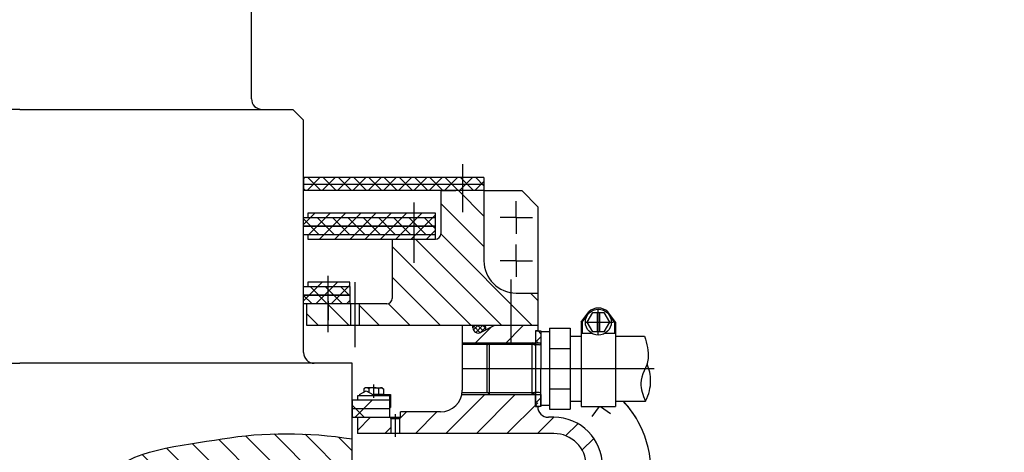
# Model space of a CAD drawing. Header units: millimetres. Extents: x 452087 to 582075, y 10891 to 81641.
# Tile 232 of 256: x 548181 to 549093, y 43923 to 44324. Entities that reach past the tile are written whole.
import ezdxf

# ---------------------------------------------------------------- set-up
doc = ezdxf.new("R2010")
doc.units = ezdxf.units.MM
for name, pattern in [('K5LT_AXLED', [19.5, 15, -1.5, 1.5, -1.5]), ('K5LT_BASIC', [0]), ('K5LT_DASHED', [6, 4, -2]), ('K5LT_THIN', [0]), ('K5LT_THIN_INCLUDED_TO_HATCHING', [0])]:
    doc.linetypes.add(name, pattern=pattern)
for name, color, linetype, true_color in [('C', 4, 'Continuous', 0x00ffff), ('CONTOUR', 1, 'Continuous', 0xff0000), ('FOR', 7, 'Continuous', 0xffffff), ('G', 3, 'Continuous', 0x00ff00), ('OSI', 2, 'Continuous', 0xffff00), ('R', 1, 'Continuous', 0xff0000), ('WELDING', 7, 'Continuous', 0xffffff)]:
    doc.layers.add(name, color=color, linetype=linetype, true_color=true_color)
doc.layers.add('ГТО-2_Штриховка', color=252, linetype='Continuous', lineweight=18)
doc.layers.add('Системный слой', color=7, linetype='Continuous')
pattern_1 = [(45, (-1053.15, 4503.286), (-14.14214, 14.14214), [])]
pattern_2 = [(315, (-1053.15, 4503.286), (14.14214, 14.14214), [])]
pattern_3 = [(45, (-1053.149, 4503.286), (-7.071068, 7.071068), []), (135, (-1053.149, 4503.286), (-7.071068, -7.071068), [])]
pattern_4 = [(45, (-1053.149, 4503.286), (-7.071068, 7.071068), [])]

# ---------------------------------------------------------------- blocks, each defined once
blk = doc.blocks.new('U37')
at = {"layer": 'OSI', "linetype": 'K5LT_AXLED'}
for q in [(151.335, 259.169), (149.835, 257.669), (151.335, 256.169), (152.835, 257.669)]:
    blk.add_line((151.335, 257.669), q, dxfattribs=at)
blk = doc.blocks.new('U38')
at = {"layer": 'OSI', "linetype": 'K5LT_AXLED'}
for q in [(151.335, 263.169), (149.835, 261.669), (151.335, 260.169), (152.835, 261.669)]:
    blk.add_line((151.335, 261.669), q, dxfattribs=at)
blk = doc.blocks.new('U288')
at = {"layer": 'G', "linetype": 'K5LT_BASIC'}
for p, q in [((137.355, 245.909), (137.191, 245.815)), ((137.191, 245.815), (137.191, 245.486)), ((138.115, 245.909), (137.355, 245.909)), ((137.653, 245.815), (137.653, 245.493)), ((138.115, 245.909), (138.875, 245.909)), ((138.577, 245.814), (138.577, 245.269)), ((138.875, 245.909), (139.039, 245.814)), ((139.039, 245.814), (139.039, 245.269)), ((138.041, 245.269), (138.115, 245.269)), ((139.039, 245.269), (138.115, 245.269))]:
    blk.add_line(p, q, dxfattribs=at)
for centre, radius, start, end in [((137.431, 245.579), 0.324, 46.66216, 119.11291), ((138.115, 244.734), 1.175, 89.97893, 113.11625), ((138.115, 244.734), 1.175, 66.84162, 89.97893), ((138.799, 245.579), 0.324, 60.84496, 133.29571)]:
    blk.add_arc(centre, radius, start, end, dxfattribs=at)
at = {"layer": 'OSI', "linetype": 'K5LT_AXLED'}
blk.add_line((138.115, 246.209), (138.115, 244.969), dxfattribs=at)
blk = doc.blocks.new('U289')
at = {"layer": 'G', "linetype": 'K5LT_BASIC'}
for p, q in [((136.815, 245.269), (137.428, 245.623)), ((137.428, 245.623), (138.041, 245.269)), ((136.815, 245.269), (136.815, 245.169)), ((138.041, 245.269), (139.665, 245.269)), ((139.665, 245.269), (139.665, 244.069)), ((139.615, 244.069), (139.665, 244.069))]:
    blk.add_line(p, q, dxfattribs=at)
blk = doc.blocks.new('U291')
at = {"layer": 'C', "linetype": 'K5LT_THIN_INCLUDED_TO_HATCHING'}
for p, q in [((154.415, 251.419), (154.415, 245.793)), ((154.415, 245.793), (154.415, 243.919))]:
    blk.add_line(p, q, dxfattribs=at)
blk = doc.blocks.new('U292')
at = {"layer": 'C', "linetype": 'K5LT_THIN_INCLUDED_TO_HATCHING'}
for p, q in [((157.335, 250.963), (158.307, 250.963)), ((159.563, 250.963), (160.535, 250.963))]:
    blk.add_line(p, q, dxfattribs=at)
blk = doc.blocks.new('U290')
at = {"layer": 'FOR'}
h = blk.add_hatch(dxfattribs=at)
h.set_pattern_fill('НЕМЕТАЛЛ', color=256, angle=45, style=0, pattern_type=0)
h.set_pattern_definition([(45, (0, 0), (-0.7071068, 0.7071068), []), (135, (0, 0), (-0.7071068, -0.7071068), [])])
h.paths.add_polyline_path([(153.615, 251.069), (153.615, 250.069), (153.115, 250.069), (153.115, 251.169), (153.615, 251.169)])
h.paths.add_polyline_path([(153.115, 244.169), (153.115, 245.269), (153.615, 245.269), (153.615, 244.269), (153.615, 244.169), (153.315, 244.169)])
at = {"layer": 'C', "linetype": 'K5LT_THIN_INCLUDED_TO_HATCHING'}
for p, q in [((158.835, 252.886), (158.835, 251.086)), ((159.035, 252.886), (159.035, 251.086)), ((157.335, 251.986), (157.335, 247.669))]:
    blk.add_line(p, q, dxfattribs=at)
for start, end in [(90, 133.06683), (46.93317, 90)]:
    blk.add_arc((158.935, 251.986), 1.3, start, end, dxfattribs=at)
at = {"layer": 'CONTOUR', "linetype": 'K5LT_THIN_INCLUDED_TO_HATCHING'}
for points in [[(153.315, 251.169), (153.115, 251.169), (153.115, 249.869)], [(153.115, 245.469), (153.115, 244.169), (153.315, 244.169)], [(153.115, 245.469), (153.115, 244.169), (153.315, 244.169)]]:
    blk.add_lwpolyline(points, dxfattribs=at)
at = {"layer": 'OSI', "linetype": 'K5LT_AXLED'}
for p, q in [((158.935, 250.786), (158.935, 253.186)), ((157.691, 251.986), (160.296, 251.986))]:
    blk.add_line(p, q, dxfattribs=at)
at = {"layer": 'R', "linetype": 'K5LT_THIN_INCLUDED_TO_HATCHING'}
for p, q in [((157.335, 251.986), (158.047, 252.936)), ((157.896, 251.986), (158.416, 252.886)), ((158.416, 252.886), (159.455, 252.886)), ((159.455, 252.886), (159.974, 251.986)), ((160.535, 251.986), (159.823, 252.936)), ((157.435, 251.986), (157.975, 252.706)), ((157.435, 251.986), (157.435, 250.963)), ((158.416, 251.086), (157.896, 251.986)), ((159.974, 251.986), (159.455, 251.086)), ((160.435, 251.986), (159.895, 252.706)), ((160.435, 251.986), (160.435, 250.963)), ((160.535, 251.986), (160.535, 244.175)), ((153.115, 251.169), (153.115, 244.169)), ((153.315, 251.169), (153.115, 251.169)), ((153.315, 251.169), (153.115, 251.169)), ((153.115, 251.169), (153.615, 251.169)), ((153.615, 251.169), (153.615, 247.669)), ((154.415, 251.069), (153.615, 251.069)), ((154.415, 251.419), (156.315, 251.419)), ((156.315, 251.419), (156.315, 245.793)), ((159.455, 251.086), (158.416, 251.086)), ((148.865, 250.069), (148.615, 249.819)), ((148.865, 250.069), (148.615, 249.819)), ((148.865, 250.069), (152.815, 250.069)), ((148.865, 245.269), (148.865, 250.069)), ((152.765, 250.069), (152.815, 250.069)), ((152.986, 249.898), (152.815, 250.069)), ((152.815, 250.069), (153.115, 250.069)), ((152.986, 249.898), (152.815, 250.069)), ((152.815, 245.269), (152.815, 250.069)), ((153.115, 250.069), (153.615, 250.069)), ((153.115, 249.869), (153.115, 250.069)), ((153.115, 249.869), (153.115, 250.069)), ((156.315, 250.669), (157.335, 250.67)), ((160.535, 250.674), (163.201, 250.677)), ((148.615, 249.819), (148.615, 245.519)), ((148.615, 249.819), (148.615, 245.519)), ((152.973, 249.911), (153.115, 249.911)), ((153.455, 249.869), (153.056, 249.869)), ((153.455, 249.869), (153.056, 249.869)), ((154.415, 249.545), (156.315, 249.544)), ((153.115, 247.669), (153.115, 247.672)), ((153.315, 247.669), (153.315, 247.669)), ((153.615, 244.269), (153.615, 247.669)), ((156.315, 247.669), (156.315, 243.919)), ((157.335, 247.669), (157.335, 244.175)), ((148.865, 245.269), (148.615, 245.519)), ((148.865, 245.269), (148.615, 245.519)), ((152.986, 245.44), (152.815, 245.269)), ((152.986, 245.44), (152.815, 245.269)), ((153.455, 245.469), (153.056, 245.469)), ((153.455, 245.469), (153.056, 245.469)), ((153.115, 244.169), (153.115, 245.469)), ((154.415, 245.793), (156.315, 245.794)), ((148.865, 245.269), (152.815, 245.269)), ((152.765, 245.269), (152.815, 245.269)), ((152.815, 245.269), (153.115, 245.269)), ((152.973, 245.427), (153.115, 245.427)), ((153.115, 244.169), (153.115, 245.269)), ((153.115, 245.269), (153.615, 245.269)), ((153.615, 245.269), (153.615, 244.269)), ((156.315, 244.669), (157.335, 244.67)), ((160.535, 244.674), (163.315, 244.677)), ((153.115, 244.169), (153.315, 244.169)), ((153.115, 244.169), (153.443, 244.169)), ((153.615, 244.169), (153.115, 244.169)), ((153.615, 244.269), (153.615, 244.169)), ((154.415, 244.269), (153.615, 244.269)), ((154.415, 243.919), (156.315, 243.919)), ((157.335, 244.175), (160.535, 244.175))]:
    blk.add_line(p, q, dxfattribs=at)
at = {"layer": 'R', "linetype": 'K5LT_THIN'}
blk.add_line((152.465, 250.069), (152.765, 250.069), dxfattribs=at)
at = {"layer": 'R', "linetype": 'K5LT_THIN_INCLUDED_TO_HATCHING'}
for centre, radius, start, end in [((158.935, 251.986), 1.2, 90, 89.99999), ((153.455, 250.029), 0.16, 270, 0), ((153.455, 250.029), 0.16, 270, 0), ((153.056, 249.969), 0.1, 225, 270), ((153.056, 249.969), 0.1, 225, 270), ((153.056, 245.369), 0.1, 90, 135), ((153.056, 245.369), 0.1, 90, 135), ((153.455, 245.309), 0.16, 0, 90), ((153.455, 245.309), 0.16, 0, 90)]:
    blk.add_arc(centre, radius, start, end, dxfattribs=at)
at = {"layer": 'WELDING', "linetype": 'K5LT_THIN_INCLUDED_TO_HATCHING'}
for points, knots in [([(163.201, 250.677), (163.463, 249.978), (163.577, 249.287), (163.544, 248.606), (163.508, 247.836), (162.844, 247.092), (162.869, 246.33), (162.888, 245.781), (163.036, 245.23), (163.315, 244.677)], [0, 0, 0, 0, 1, 1, 1, 2, 2, 2, 3, 3, 3, 3]), ([(163.315, 244.677), (163.63, 245.306), (163.786, 245.932), (163.784, 246.555), (163.782, 247.076), (163.67, 247.596), (163.447, 248.113)], [0, 0, 0, 0, 1, 1, 1, 2, 2, 2, 2])]:
    blk.add_open_spline(points, degree=3, knots=knots, dxfattribs=at)
at = {"layer": 'C'}
for name in ['U291', 'U292']:
    blk.add_blockref(name, (0, 0), dxfattribs=at)
blk = doc.blocks.new('U293')
at = {"layer": 'G', "linetype": 'K5LT_BASIC'}
for p, q in [((147.315, 251.469), (147.315, 251.669)), ((149.315, 251.669), (148.041, 251.023))]:
    blk.add_line(p, q, dxfattribs=at)
blk.add_arc((147.815, 251.469), 0.5, 180, 296.88826, dxfattribs=at)
blk = doc.blocks.new('U295')
at = {"layer": 'R', "linetype": 'K5LT_DASHED'}
for p, q in [((147.356, 251.27), (147.755, 251.669)), ((147.996, 251.003), (147.386, 251.613)), ((147.569, 251.034), (148.204, 251.669)), ((148.289, 251.159), (147.779, 251.669)), ((147.982, 250.998), (148.502, 251.518)), ((148.517, 251.38), (148.228, 251.669))]:
    blk.add_line(p, q, dxfattribs=at)
blk = doc.blocks.new('U294')
at = {"layer": 'R', "linetype": 'K5LT_THIN'}
for centre, radius, start, end in [((147.535, 251.45), 0.221, 82.42574, 175.08124), ((148.276, 251.424), 0.245, 312.35397, 89.6051)]:
    blk.add_arc(centre, radius, start, end, dxfattribs=at)
at = {"layer": 'Системный слой'}
blk.add_blockref('U295', (0, 0), dxfattribs=at)
blk = doc.blocks.new('U297')
at = {"layer": 'G', "linetype": 'K5LT_BASIC'}
for p, q in [((135.915, 255.669), (132.015, 255.669)), ((132.015, 255.669), (132.015, 255.269)), ((135.915, 255.269), (135.915, 255.669)), ((131.615, 254.469), (131.615, 255.269)), ((131.615, 255.269), (135.915, 255.269)), ((135.915, 255.269), (135.915, 254.469)), ((135.915, 254.469), (131.615, 254.469)), ((131.615, 253.669), (131.615, 254.469)), ((131.615, 254.469), (135.915, 254.469)), ((135.915, 253.669), (131.615, 253.669)), ((131.915, 251.669), (131.915, 253.669)), ((133.415, 253.669), (131.915, 253.669)), ((133.415, 253.669), (131.915, 253.669)), ((135.915, 254.469), (135.915, 253.669))]:
    blk.add_line(p, q, dxfattribs=at)
at = {"layer": 'OSI', "linetype": 'K5LT_AXLED'}
for p, q in [((133.915, 251.052), (133.915, 256.264)), ((133.915, 253.913), (133.915, 252.169))]:
    blk.add_line(p, q, dxfattribs=at)
blk = doc.blocks.new('A$C4E9A3E51')
h = blk.add_hatch()
h.set_pattern_fill('НЕМЕТАЛЛ', color=256, scale=10, angle=45, style=0, pattern_type=0)
h.set_pattern_definition(pattern_3)
h.paths.add_polyline_path([(430.2, 7150.98), (263, 7150.98), (263, 7144.98), (390.2, 7144.98), (404.2, 7144.98), (430.2, 7144.98)])
h.paths.add_polyline_path([(430.2, 7156.98), (263, 7156.98), (263, 7150.98), (430.2, 7150.98)])
h = blk.add_hatch()
h.set_pattern_fill('МЕТАЛЛ', color=256, scale=10, angle=-45, style=0, pattern_type=0)
h.set_pattern_definition(pattern_2)
h.paths.add_polyline_path([(460.17, 7049.98), (453.3, 7050.78), (446.79, 7053.14), (441, 7056.92), (436.24, 7061.93), (432.74, 7067.9), (430.7, 7074.51), (430.2, 7079.98), (430.2, 7144.98), (404.2, 7144.98), (390.2, 7144.98), (390.2, 7104.98), (389.42, 7102.29), (387.31, 7100.44), (385.2, 7099.98), (345.2, 7099.98), (345.2, 7044.98), (344.42, 7042.29), (342.31, 7040.44), (340.2, 7039.98), (315, 7039.98), (315, 7019.98), (395.2, 7019.98), (480.2, 7019.98), (480.2, 7049.98)])
h.paths.add_polyline_path([(266, 7019.98), (307, 7019.98), (307, 7039.98), (306, 7039.98), (281, 7039.98), (266, 7039.98)])
h = blk.add_hatch()
h.set_pattern_fill('НЕМЕТАЛЛ', color=256, scale=10, angle=45, style=0, pattern_type=0)
h.set_pattern_definition(pattern_3)
h.paths.add_polyline_path([(385.2, 7111.98), (263, 7111.98), (263, 7103.98), (385.2, 7103.98)])
h.paths.add_polyline_path([(385.2, 7119.98), (267, 7119.98), (263, 7119.98), (263, 7111.98), (385.2, 7111.98)])
h = blk.add_hatch()
h.set_pattern_fill('МЕТАЛЛ', color=256, scale=10, angle=45, style=0, pattern_type=0)
h.set_pattern_definition(pattern_4)
h.paths.add_polyline_path([(385.2, 7103.98), (267, 7103.98), (267, 7099.98), (385.2, 7099.98)])
h.paths.add_polyline_path([(385.2, 7123.98), (267, 7123.98), (267, 7119.98), (385.2, 7119.98)])
h = blk.add_hatch()
h.set_pattern_fill('НЕМЕТАЛЛ', color=256, scale=10, angle=45, style=0, pattern_type=0)
h.set_pattern_definition(pattern_3)
h.paths.add_polyline_path([(291, 7039.98), (306, 7039.98), (306, 7047.98), (263, 7047.98), (263, 7039.98), (266, 7039.98), (281, 7039.98)])
h.paths.add_polyline_path([(263, 7047.98), (306, 7047.98), (306, 7055.98), (263, 7055.98)])
h = blk.add_hatch()
h.set_pattern_fill('МЕТАЛЛ', color=256, scale=10, angle=45, style=0, pattern_type=0)
h.set_pattern_definition(pattern_4)
h.paths.add_polyline_path([(267, 7055.98), (306, 7055.98), (306, 7059.98), (267, 7059.98)])
h = blk.add_hatch()
h.set_pattern_fill('МЕТАЛЛ', color=256, scale=10, angle=45, style=0, pattern_type=0)
h.set_pattern_definition(pattern_1)
h.paths.add_polyline_path([(410, 7002.4), (480, 7002.4), (480, 7019.98), (452, 7019.98), (440, 7019.98), (427.26, 7013.52), (424.51, 7013), (421.91, 7014.05), (420.28, 7016.32), (420, 7017.98), (420, 7019.98), (410, 7019.98)])
h = blk.add_hatch()
h.set_pattern_fill('МЕТАЛЛ', color=256, scale=10, angle=45, style=0, pattern_type=0)
h.set_pattern_definition(pattern_1)
h.paths.add_polyline_path([(352, 6919.98), (495, 6919.98), (501.87, 6919.18), (508.37, 6916.83), (514.17, 6913.05), (518.94, 6908.05), (522.45, 6902.09), (524.49, 6895.48), (525, 6889.98), (525, 6839.98), (605, 6839.98), (605, 6859.98), (550, 6859.98), (546.1, 6860.77), (542.82, 6863.02), (540.67, 6866.37), (540, 6869.98), (540, 6889.98), (539.2, 6898.42), (536.83, 6906.55), (532.98, 6914.11), (527.78, 6920.8), (521.42, 6926.4), (514.12, 6930.71), (506.15, 6933.57), (497.77, 6934.89), (495, 6934.98), (490, 6934.98), (486.1, 6935.77), (482.82, 6938.02), (480.67, 6941.37), (480, 6944.98), (480, 6955.98), (409.59, 6955.98), (407.7, 6950.66), (404.39, 6946.09), (399.94, 6942.62), (394.7, 6940.54), (390, 6939.98), (353, 6939.98), (353, 6934.98), (352, 6933.98)])
h.paths.add_polyline_path([(313, 6919.98), (344, 6919.98), (344, 6933.98), (343, 6934.98), (313, 6934.98)])
h = blk.add_hatch()
h.set_pattern_fill('НЕМЕТАЛЛ', color=256, scale=10, angle=45, style=0, pattern_type=0)
h.set_pattern_definition([(45, (-1053.15, 4503.286), (-21.2132, 21.2132), []), (135, (-1053.15, 4503.286), (-21.2132, -21.2132), [])])
h.paths.add_polyline_path([(343, 6950.98), (308, 6950.98), (308, 6942.98), (343, 6942.98)])
h.paths.add_polyline_path([(343, 6942.98), (308, 6942.98), (308, 6934.98), (313, 6934.98), (343, 6934.98)])
h = blk.add_hatch()
h.set_pattern_fill('МЕТАЛЛ', color=256, scale=10, angle=-45, style=0, pattern_type=0)
h.set_pattern_definition(pattern_2)
edge = h.paths.add_edge_path()
edge.add_line((80.78, 6879.98), (76.7, 6873.43))
edge.add_line((76.7, 6873.43), (73.49, 6865.41))
edge.add_line((73.49, 6865.41), (71.17, 6855.69))
edge.add_line((71.17, 6855.69), (69.71, 6843.83))
edge.add_line((69.71, 6843.83), (69.1, 6828.82))
edge.add_line((69.1, 6828.82), (69.22, 6807.15))
edge.add_line((69.22, 6807.15), (68.79, 6781.67))
edge.add_line((68.79, 6781.67), (68.54, 6778.46))
edge.add_line((68.54, 6778.46), (62.89, 6708.69))
edge.add_line((62.89, 6708.69), (60.29, 6655.6))
edge.add_line((60.29, 6655.6), (60.16, 6616.26))
edge.add_line((60.16, 6616.26), (61.73, 6582.6))
edge.add_line((61.73, 6582.6), (64.79, 6552.5))
edge.add_line((64.79, 6552.5), (65.61, 6546.53))
edge.add_line((65.61, 6546.53), (70.44, 6518.41))
edge.add_line((70.44, 6518.41), (77.07, 6489.01))
edge.add_line((77.07, 6489.01), (85.65, 6457.99))
edge.add_line((85.65, 6457.99), (96.41, 6424.83))
edge.add_line((96.41, 6424.83), (109.72, 6388.66))
edge.add_line((109.72, 6388.66), (126.31, 6347.85))
edge.add_line((126.31, 6347.85), (147.92, 6298.39))
edge.add_line((147.92, 6298.39), (150, 6293.74))
edge.add_line((150, 6293.74), (150, 6824.03))
edge.add_line((150, 6824.03), (150.79, 6827.93))
edge.add_line((150.79, 6827.93), (153.04, 6831.21))
edge.add_line((153.04, 6831.21), (156.4, 6833.35))
edge.add_line((156.4, 6833.35), (160, 6834.03))
edge.add_line((160, 6834.03), (215, 6834.03))
edge.add_line((215, 6834.03), (218.9, 6833.23))
edge.add_line((218.9, 6833.23), (222.18, 6830.98))
edge.add_line((222.18, 6830.98), (224.33, 6827.63))
edge.add_line((224.33, 6827.63), (225, 6824.03))
edge.add_line((225, 6824.03), (225, 6804.03))
edge.add_line((225, 6804.03), (235, 6804.03))
edge.add_line((235, 6804.03), (238.9, 6803.23))
edge.add_line((238.9, 6803.23), (242.18, 6800.98))
edge.add_line((242.18, 6800.98), (244.33, 6797.63))
edge.add_line((244.33, 6797.63), (245, 6794.03))
edge.add_line((245, 6794.03), (245, 6529.03))
edge.add_line((245, 6529.03), (270, 6504.03))
edge.add_line((270, 6504.03), (325, 6504.03))
edge.add_line((325, 6504.03), (325, 6593.26))
edge.add_line((325, 6593.26), (325, 6793.26))
edge.add_line((325, 6793.26), (325, 6879.98))
edge.add_line((325, 6879.98), (318, 6879.98))
edge.add_line((318, 6879.98), (314.1, 6880.77))
edge.add_line((314.1, 6880.77), (310.82, 6883.02))
edge.add_line((310.82, 6883.02), (308.67, 6886.37))
edge.add_line((308.67, 6886.37), (308, 6889.98))
edge.add_line((308, 6889.98), (308, 6914.98))
edge.add_line((308, 6914.98), (283.21, 6918.11))
edge.add_line((283.21, 6918.11), (258.66, 6919.65))
edge.add_line((258.66, 6919.65), (234.37, 6919.62))
edge.add_line((234.37, 6919.62), (210.34, 6918.01))
edge.add_line((210.34, 6918.01), (187.5, 6914.98))
edge.add_line((187.5, 6914.98), (172.05, 6912.59))
edge.add_line((172.05, 6912.59), (150.27, 6909.19))
edge.add_line((150.27, 6909.19), (126.32, 6904.25))
edge.add_line((126.32, 6904.25), (110.38, 6899.37))
edge.add_line((110.38, 6899.37), (98.8, 6894.3))
edge.add_line((98.8, 6894.3), (89.94, 6888.81))
edge.add_line((89.94, 6888.81), (83.2, 6882.83))
edge.add_line((83.2, 6882.83), (80.78, 6879.98))
for p, q in [((214.79, 7229.98), (214.79, 7556.09)), ((0, 7219.98), (-253, 7219.98)), ((0, 7219.98), (253, 7219.98)), ((253, 7219.98), (263, 7209.98)), ((263, 6994.98), (263, 7209.98)), ((410.2, 7169.4), (410.2, 7124.98)), ((430.2, 7156.98), (263, 7156.98)), ((263, 7156.98), (263, 7144.98)), ((430.2, 7156.98), (430.2, 7144.98)), ((263, 7150.98), (430.2, 7150.98)), ((430.2, 7144.98), (263, 7144.98)), ((390.2, 7144.98), (390.2, 7104.98)), ((390.2, 7144.98), (404.2, 7144.98)), ((430.2, 7144.98), (430.2, 7079.98)), ((430.2, 7144.98), (430.2, 7079.98)), ((430.2, 7144.98), (465.2, 7144.98)), ((480.2, 7129.98), (465.2, 7144.98)), ((365.2, 7133.79), (365.2, 7077.98)), ((480.2, 7129.98), (480.2, 7019.98)), ((385.2, 7123.98), (267, 7123.98)), ((267, 7123.98), (267, 7119.98)), ((267, 7119.98), (385.2, 7119.98)), ((385.2, 7099.98), (385.2, 7123.98)), ((263, 7103.98), (263, 7111.98)), ((263, 7111.98), (385.2, 7111.98)), ((385.2, 7103.98), (263, 7103.98)), ((267, 7103.98), (267, 7099.98)), ((267, 7099.98), (385.2, 7099.98)), ((345.2, 7099.98), (345.2, 7044.98)), ((455.2, 7062.48), (455.2, 7001.98)), ((311, 6999.98), (311, 7059.98)), ((460.17, 7049.98), (480.2, 7049.98)), ((340.2, 7039.98), (291, 7039.98)), ((307, 7019.98), (307, 7039.98)), ((315, 7019.98), (315, 7039.98)), ((480.2, 7019.98), (266, 7019.98)), ((311, 7018.48), (311, 7018.48)), ((410, 7019.98), (410, 6959.98)), ((452, 7019.98), (410, 7019.98)), ((480, 7019.98), (480, 7014.98)), ((410, 7003.98), (435.5, 7003.98)), ((433.92, 7002.4), (410, 7002.4)), ((476.58, 7002.4), (433.92, 7002.4)), ((435.5, 7003.98), (475, 7003.98)), ((-308, 6984.98), (0, 6984.98)), ((308, 6984.98), (0, 6984.98)), ((308, 6889.98), (308, 6984.98)), ((587.96, 6979.98), (410, 6979.98)), ((343, 6954.98), (313, 6954.98)), ((313, 6954.98), (313, 6950.98)), ((343, 6950.98), (343, 6954.98)), ((409.59, 6955.98), (435.5, 6955.98)), ((433.92, 6957.56), (409.85, 6957.56)), ((476.58, 6957.56), (433.92, 6957.56)), ((435.5, 6955.98), (475, 6955.98)), ((343, 6950.98), (308, 6950.98)), ((308, 6950.98), (308, 6934.98)), ((343, 6934.98), (343, 6950.98)), ((530.57, 6935.71), (537.28, 6945.04)), ((538.27, 6945.04), (547.42, 6938.46)), ((343, 6942.98), (308, 6942.98)), ((308, 6934.98), (343, 6934.98)), ((313, 6934.98), (353, 6934.98)), ((313, 6934.98), (313, 6919.98)), ((343, 6934.98), (344, 6933.98)), ((348, 6937.98), (348, 6916.98)), ((353, 6934.98), (352, 6933.98)), ((390, 6939.98), (353, 6939.98)), ((353, 6934.98), (353, 6939.98)), ((495, 6934.98), (490, 6934.98)), ((344, 6933.98), (352, 6933.98)), ((344, 6933.98), (344, 6919.98)), ((352, 6933.98), (352, 6919.98)), ((495, 6919.98), (313, 6919.98))]:
    blk.add_line(p, q)
blk.add_lwpolyline([(385.2, 7111.98), (263, 7111.98), (263, 7119.98), (385.2, 7119.98)])
for centre, radius, start, end in [((224.79, 7229.98), 10, 180, 270), ((385.2, 7104.98), 5, 270, 0), ((460.2, 7079.98), 30, 180, 269.93131), ((340.2, 7044.98), 5, 270, 0), ((273, 6994.98), 10, 180, 270), ((-170.5, 6980.01), 607, 359.99737, 0), ((390, 6959.98), 20, 270, 0), ((490, 6944.98), 10, 180, 270), ((490, 6884.98), 95, 26.85215, 43.22043), ((490, 6884.98), 95, 30.47324, 43.22043), ((495, 6889.98), 45, 0, 90), ((490, 6884.98), 95, 0, 26.85215), ((495, 6889.98), 30, 0, 90)]:
    blk.add_arc(centre, radius, start, end)
blk.add_open_spline([(150, 6293.74), (113.08, 6375.98), (78.1, 6459.82), (65.61, 6546.53), (54.74, 6621.99), (61.82, 6701.53), (68.54, 6778.46), (71.51, 6812.38), (63.21, 6857.2), (80.78, 6879.98), (100.08, 6904.99), (151.03, 6908.94), (187.5, 6914.98), (226.63, 6921.46), (266.8, 6921.46), (308, 6914.98)], degree=3, knots=[0, 0, 0, 0, 1, 1, 1, 2, 2, 2, 3, 3, 3, 4, 4, 4, 5, 5, 5, 5])
at = {"xscale": 10, "yscale": 10, "zscale": 10}
for name in ['U38', 'U37', 'U297', 'U290', 'U294', 'U293', 'U288', 'U289']:
    blk.add_blockref(name, (-1053.15, 4503.29), dxfattribs=at)

msp = doc.modelspace()

# ---------------------------------------------------------------- hatches: boundary and pattern name
at = {"layer": 'ГТО-2_Штриховка'}
h = msp.add_hatch(dxfattribs=at)
h.set_pattern_fill('ANSI35', color=256, scale=100)
h.set_pattern_definition([(45, (-17131.3, -1493781.44), (-449.0128, 449.0128), []), (45, (-16682.3, -1493781.44), (-449.0128, 449.0128), [793.75, -158.75, 0, -158.75])])
h.paths.add_polyline_path([(560273.22, 43536.13), (555873.22, 43536.13), (555873.22, 50536.13), (560273.22, 50536.13)], flags=16)
h.paths.add_polyline_path([(560281.28, 43016.75), (560273.22, 39436.13), (555873.22, 39436.13), (555873.22, 43016.75)], flags=16)
h.paths.add_polyline_path([(554872.97, 43536.13), (540981.27, 43536.13), (540981.27, 54483.43), (542281.28, 55136.13), (542273.21, 56036.13), (553581.03, 56036.13), (553581.03, 55236.13), (554881.28, 54586.13)], flags=16)
h.paths.add_polyline_path([(560273.22, 38936.13), (560273.22, 35286.13), (555873.22, 35286.13), (555873.22, 38936.13)], flags=16)
h.paths.add_polyline_path([(554872.97, 43036.13), (554872.95, 36436.11), (548209.36, 36436.13), (548381.03, 36436.13), (547361.03, 36436.13), (547361.03, 36221.13), (547141.03, 36221.13), (547141.03, 36006.13), (546921.03, 36006.13), (546921.03, 35791.13), (546701.03, 35791.13), (546701.03, 35576.13), (546481.03, 35576.13), (546481.03, 35361.13), (546261.03, 35361.13), (546261.03, 35146.13), (546041.03, 35146.13), (546041.03, 34931.13), (545821.03, 34931.13), (545821.03, 34716.13), (545601.03, 34716.13), (545601.03, 34501.13), (545381.03, 34501.13), (545381.03, 34236.13), (540981.27, 34236.13), (540981.27, 43016.75), (545681.03, 43018.39), (545681.03, 42519.44), (546676.13, 42522.72), (546685.93, 43015.11), (549681.75, 43016.73), (549680.3, 42521.08), (550681.03, 42521.08), (550681.03, 43036.13)], flags=16)
h.paths.add_polyline_path([(540981.28, 54486.13), (540981.33, 42536.13)], flags=16)
h.paths.add_polyline_path([(540331.27, 56536.13), (540331.27, 56536.13), (539481.27, 56614.46), (539481.27, 43036.13), (538481.27, 43036.13), (538473.47, 31236.14), (539891.28, 31236.14), (542691.28, 29236.13), (543991.28, 29236.13), (545491.28, 30236.13), (554953.22, 30236.13), (556153.47, 31036.13), (564473.47, 31036.13), (564473.22, 53098.49), (567681.03, 54406.13), (567681.03, 55381.13), (562673.22, 55381.13), (562673.22, 56536.13), (561545.99, 56536.13), (561545.99, 56286.13), (561245.99, 56286.13), (561245.99, 51036.13), (555745.99, 51036.13), (555745.99, 56036.13), (555700.28, 56036.13), (555745.99, 56286.13), (555445.99, 56286.13), (555445.99, 56536.13)])

# ---------------------------------------------------------------- block references
at = {"color": 1, "lineweight": 40}
msp.add_blockref('A$C4E9A3E51', (548181.03, 37020.61, 0), dxfattribs=at)

doc.saveas('drawing.dxf')
